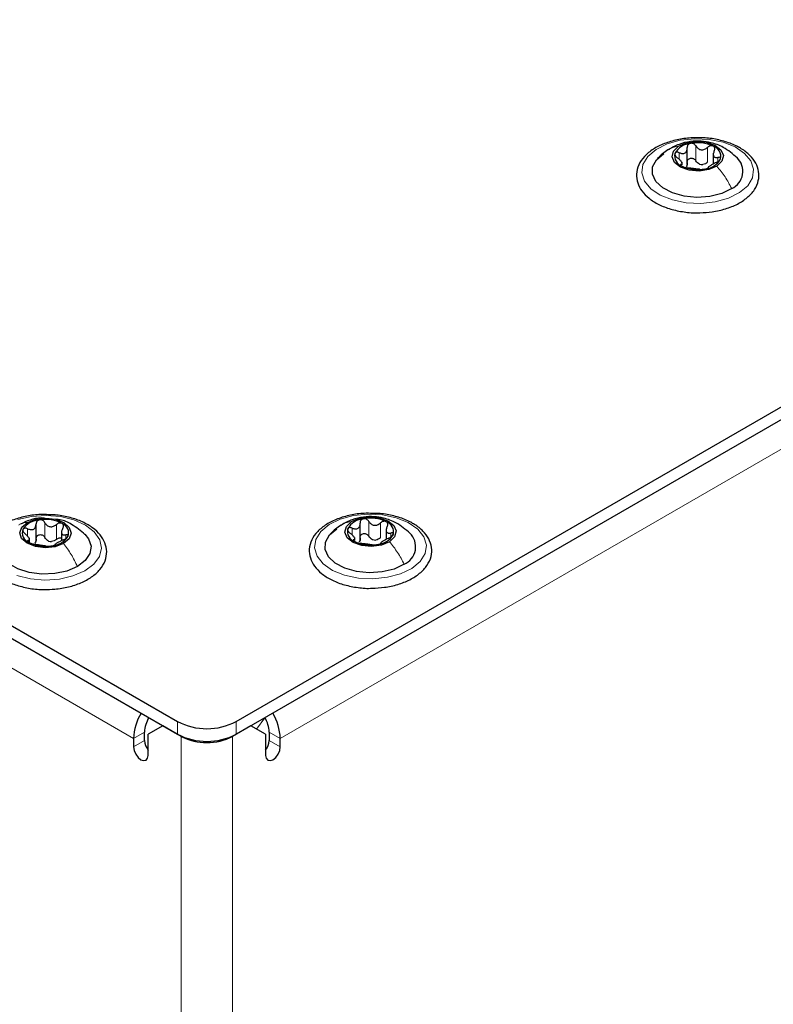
# Paper-space layout 'Blatt2' of a CAD drawing. Header units: millimetres. Extents: x 5 to 418, y 2 to 292.
# Tile 63 of 88: x 158 to 173, y 212 to 231. Entities that reach past the tile are written whole.
import ezdxf

# ---------------------------------------------------------------- set-up
doc = ezdxf.new("R2010")
doc.units = ezdxf.units.MM

psp = doc.layouts.new('Blatt2')

# ---------------------------------------------------------------- linework, layer by layer
at = {"color": 7, "linetype": 'Continuous', "lineweight": 25}
for p, q in [((115.787, 243.517), (161.325, 217.228)), ((115.787, 243.272), (161.325, 216.983)), ((162.456, 217.228), (185.07, 230.283)), ((162.456, 216.983), (185.07, 230.038)), ((171.151, 227.962), (171.151, 228.278)), ((171.051, 227.95), (171.051, 228.006)), ((171.652, 228.178), (171.652, 227.97)), ((158.6, 220.748), (158.6, 221.034)), ((158.6, 220.717), (158.6, 221.033)), ((164.846, 220.73), (164.846, 221.046)), ((159.088, 220.903), (159.088, 220.71)), ((165.346, 220.942), (165.346, 220.736)), ((158.47, 220.682), (158.47, 220.765)), ((164.743, 220.718), (164.743, 220.775)), ((160.689, 216.861), (160.689, 217.024)), ((161.042, 217.147), (160.759, 216.983)), ((161.396, 216.942), (161.042, 217.147)), ((162.739, 217.147), (162.386, 216.942)), ((163.022, 216.983), (162.739, 217.147)), ((163.093, 217.024), (163.093, 216.861)), ((160.476, 216.902), (160.476, 216.738)), ((160.759, 216.575), (160.759, 216.983)), ((163.022, 216.983), (163.022, 216.575)), ((163.305, 216.738), (163.305, 216.902)), ((160.759, 216.722), (160.717, 216.746))]:
    psp.add_line(p, q, dxfattribs=at)
at = {"color": 7, "linetype": 'Continuous', "lineweight": 18}
for p, q in [((160.476, 216.902), (116.636, 242.21)), ((185.635, 229.793), (163.305, 216.902)), ((171.317, 228.03), (171.317, 228.316)), ((171.541, 228.003), (171.541, 228.289)), ((170.997, 228.056), (170.997, 228.186)), ((171.742, 228.016), (171.742, 228.095)), ((171.032, 227.938), (171.032, 227.961)), ((158.769, 220.773), (158.769, 221.059)), ((158.99, 220.738), (158.99, 221.023)), ((165.013, 220.797), (165.013, 221.083)), ((165.237, 220.768), (165.237, 221.054)), ((158.436, 220.799), (158.436, 220.941)), ((159.17, 220.75), (159.17, 220.823)), ((164.691, 220.823), (164.691, 220.955)), ((165.435, 220.781), (165.435, 220.86)), ((158.446, 220.688), (158.446, 220.716)), ((164.723, 220.706), (164.723, 220.73)), ((161.325, 216.983), (161.325, 217.228)), ((162.456, 217.228), (162.456, 216.983)), ((163.005, 217.3), (162.848, 217.084)), ((160.689, 217.024), (160.476, 216.902)), ((163.093, 217.024), (163.305, 216.902)), ((160.689, 216.861), (160.476, 216.738)), ((161.4, 216.945), (161.396, 216.942)), ((161.396, 169.583), (161.396, 216.942)), ((162.381, 216.945), (162.386, 216.942)), ((162.386, 169.583), (162.386, 216.942)), ((163.093, 216.861), (163.305, 216.738))]:
    psp.add_line(p, q, dxfattribs=at)
at = {"color": 7, "linetype": 'Continuous', "lineweight": 18, "flags": 128}
for points in [[(172.156, 227.417), (171.942, 227.311), (171.687, 227.241), (171.41, 227.211), (171.129, 227.223), (170.863, 227.277), (170.63, 227.369), (170.447, 227.493), (170.325, 227.64), (170.273, 227.8), (170.295, 227.962), (170.389, 228.115), (170.548, 228.25), (170.762, 228.356), (171.016, 228.426), (171.293, 228.456), (171.574, 228.444), (171.84, 228.389), (172.073, 228.298), (172.256, 228.174), (172.378, 228.027), (172.43, 227.867), (172.408, 227.705), (172.315, 227.551), (172.156, 227.417)], [(158.249, 221.119), (158.51, 221.179), (158.79, 221.199), (159.069, 221.176), (159.329, 221.112), (159.551, 221.012), (159.72, 220.882), (159.825, 220.731), (159.859, 220.569), (159.82, 220.408), (159.709, 220.258), (159.535, 220.13)], [(165.841, 220.179), (165.625, 220.075), (165.37, 220.006), (165.092, 219.977), (164.811, 219.991), (164.546, 220.047), (164.315, 220.14), (164.134, 220.265), (164.015, 220.412), (163.965, 220.572), (163.99, 220.735), (164.086, 220.888), (164.247, 221.021), (164.463, 221.126), (164.719, 221.195), (164.996, 221.223), (165.277, 221.209), (165.542, 221.153), (165.773, 221.06), (165.955, 220.935), (166.074, 220.788), (166.123, 220.628), (166.099, 220.466), (166.003, 220.313), (165.841, 220.179)], [(159.535, 220.13), (159.31, 220.033), (159.048, 219.972), (158.768, 219.952), (158.489, 219.975), (158.23, 220.039)]]:
    psp.add_lwpolyline(points, dxfattribs=at)
at = {"color": 7, "linetype": 'Continuous', "lineweight": 25, "flags": 128}
for points in [[(170.983, 228.31), (171.138, 228.377), (171.325, 228.405), (171.516, 228.389), (171.682, 228.332), (171.798, 228.243), (171.846, 228.135), (171.819, 228.024), (171.72, 227.928)], [(171.72, 227.928), (171.566, 227.862), (171.378, 227.834), (171.187, 227.85), (171.021, 227.907), (170.905, 227.996), (170.857, 228.104), (170.885, 228.214), (170.983, 228.31)], [(172.007, 227.494), (171.815, 227.401), (171.585, 227.344), (171.337, 227.326), (171.089, 227.349), (170.863, 227.411), (170.677, 227.507), (170.545, 227.63), (170.479, 227.77), (170.483, 227.914), (170.558, 228.052), (170.697, 228.173)], [(159.126, 220.657), (158.964, 220.596), (158.774, 220.576), (158.585, 220.598), (158.426, 220.661), (158.32, 220.755), (158.284, 220.864), (158.324, 220.973), (158.433, 221.065)], [(158.433, 221.065), (158.595, 221.126), (158.784, 221.147), (158.973, 221.124), (159.133, 221.061), (159.239, 220.968), (159.274, 220.858), (159.235, 220.749), (159.126, 220.657)], [(165.41, 220.693), (165.254, 220.627), (165.066, 220.6), (164.875, 220.617), (164.71, 220.675), (164.596, 220.765), (164.55, 220.873), (164.579, 220.983), (164.679, 221.079)], [(164.679, 221.079), (164.835, 221.145), (165.022, 221.171), (165.213, 221.154), (165.378, 221.097), (165.493, 221.007), (165.539, 220.899), (165.51, 220.788), (165.41, 220.693)], [(159.395, 220.213), (159.193, 220.127), (158.958, 220.078), (158.708, 220.069), (158.464, 220.101), (158.245, 220.172), (158.07, 220.275), (157.952, 220.403), (157.901, 220.544), (157.921, 220.689), (158.011, 220.824), (158.014, 220.826)], [(159.535, 220.836), (159.607, 220.748), (159.658, 220.607), (159.637, 220.463), (159.547, 220.328), (159.395, 220.213)], [(165.694, 220.257), (165.5, 220.165), (165.269, 220.109), (165.021, 220.092), (164.774, 220.117), (164.549, 220.18), (164.364, 220.278), (164.234, 220.402), (164.17, 220.541), (164.177, 220.686), (164.254, 220.823), (164.395, 220.943)], [(160.476, 216.738), (160.487, 216.67), (160.518, 216.599), (160.564, 216.537), (160.618, 216.493), (160.672, 216.475), (160.718, 216.483), (160.748, 216.519), (160.759, 216.575)], [(163.022, 216.575), (163.033, 216.519), (163.063, 216.483), (163.109, 216.475), (163.163, 216.493), (163.218, 216.537), (163.263, 216.599), (163.294, 216.67), (163.305, 216.738)]]:
    psp.add_lwpolyline(points, dxfattribs=at)
at = {"color": 7, "linetype": 'Continuous', "lineweight": 25}
for centre, radius, start, end in [((171.243, 227.987), 0.38, 94.7264, 150.7928), ((171.351, 227.672), 0.708, 64.8171, 101.3139), ((171.588, 228.113), 0.21, 346.9703, 72.0732), ((171.116, 228.125), 0.21, 166.9703, 252.0732), ((171.46, 228.251), 0.38, 274.7264, 330.7928), ((171.857, 227.828), 0.365, 294.1702, 46.2283), ((171.353, 228.567), 0.708, 244.8171, 281.3139), ((171.45, 228.217), 0.259, 256.2461, 269.8849), ((158.69, 220.697), 0.417, 93.1952, 145.8081), ((158.781, 220.435), 0.687, 62.2274, 99.49), ((159.03, 220.861), 0.196, 339.3427, 68.6889), ((164.939, 220.749), 0.386, 94.4929, 150.0111), ((165.044, 220.441), 0.705, 64.4345, 101.0333), ((165.283, 220.881), 0.207, 345.8197, 71.5976), ((158.529, 220.862), 0.196, 159.3427, 248.6889), ((164.806, 220.891), 0.207, 165.8197, 251.5976), ((165.15, 221.023), 0.386, 274.4929, 330.0111), ((165.548, 220.594), 0.367, 293.3965, 46.1644), ((158.778, 221.288), 0.687, 242.2274, 279.49), ((158.907, 220.947), 0.251, 253.8977, 267.8197), ((158.868, 221.026), 0.417, 273.1952, 325.8081), ((165.045, 221.331), 0.705, 244.4345, 281.0333), ((165.147, 220.982), 0.258, 255.8956, 269.5721), ((161.497, 216.864), 1.021, 149.0222, 177.8764), ((162.269, 216.859), 1.037, 2.3427, 30.7588), ((161.272, 217.002), 0.584, 149.0191, 177.8763), ((161.891, 218.32), 1.23, 242.6097, 297.3903), ((162.5, 217), 0.593, 2.3505, 30.9544), ((160.999, 216.876), 0.311, 182.8599, 219.5515), ((161.891, 218.075), 1.23, 242.6097, 297.3903), ((161.891, 217.898), 1.076, 242.6097, 297.3903), ((162.783, 216.876), 0.311, 320.4485, 357.1401)]:
    psp.add_arc(centre, radius, start, end, dxfattribs=at)
for points, knots in [([(171.381, 228.47), (171.327, 228.472), (171.183, 228.475), (170.951, 228.439), (170.703, 228.367), (170.488, 228.259), (170.319, 228.121), (170.206, 227.957), (170.161, 227.779), (170.185, 227.604), (170.269, 227.444), (170.408, 227.303), (170.596, 227.185), (170.827, 227.094), (171.086, 227.042), (171.281, 227.022), (171.383, 227.03), (171.394, 227.031)], [0, 0, 0, 0, 0.043286, 0.117105, 0.191157, 0.265669, 0.340768, 0.415739, 0.488392, 0.55779, 0.626223, 0.69638, 0.769125, 0.843076, 0.916997, 0.990763, 1, 1, 1, 1]), ([(172.115, 228.086), (172.028, 228.16), (171.876, 228.291), (171.627, 228.381), (171.412, 228.414), (171.205, 228.407), (170.982, 228.355), (170.846, 228.278), (170.774, 228.239)], [0, 0, 0, 0, 0.232588, 0.408554, 0.535121, 0.679351, 0.832585, 1, 1, 1, 1]), ([(172.119, 228.305), (172.081, 228.323), (171.971, 228.376), (171.762, 228.436), (171.547, 228.473), (171.418, 228.471), (171.381, 228.47)], [0, 0, 0, 0, 0.18009, 0.520303, 0.859936, 1, 1, 1, 1]), ([(170.774, 228.239), (170.74, 228.215), (170.668, 228.165), (170.607, 228.104), (170.575, 228.072)], [0, 0, 0, 0, 0.475404, 1, 1, 1, 1]), ([(170.997, 228.186), (170.988, 228.189), (170.969, 228.196), (170.943, 228.196), (170.921, 228.189), (170.915, 228.178), (170.911, 228.173)], [0, 0, 0, 0, 0.249807, 0.500055, 0.750309, 1, 1, 1, 1]), ([(170.997, 228.186), (171.017, 228.179), (171.048, 228.17), (171.086, 228.173), (171.111, 228.183), (171.131, 228.202), (171.149, 228.235), (171.15, 228.265), (171.15, 228.285)], [0, 0, 0, 0, 0.249168, 0.374303, 0.498903, 0.623987, 0.749746, 1, 1, 1, 1]), ([(171.212, 228.366), (171.202, 228.363), (171.183, 228.357), (171.162, 228.337), (171.15, 228.312), (171.15, 228.294), (171.15, 228.285)], [0, 0, 0, 0, 0.250033, 0.499632, 0.749228, 1, 1, 1, 1]), ([(171.317, 228.316), (171.311, 228.324), (171.3, 228.341), (171.274, 228.358), (171.243, 228.369), (171.222, 228.367), (171.212, 228.366)], [0, 0, 0, 0, 0.249815, 0.499908, 0.75012, 1, 1, 1, 1]), ([(171.317, 228.316), (171.329, 228.298), (171.348, 228.272), (171.386, 228.25), (171.418, 228.241), (171.452, 228.242), (171.496, 228.254), (171.523, 228.275), (171.541, 228.289)], [0, 0, 0, 0, 0.249199, 0.374336, 0.49893, 0.624007, 0.749759, 1, 1, 1, 1]), ([(171.394, 227.031), (171.474, 227.035), (171.645, 227.042), (171.893, 227.1), (172.124, 227.192), (172.315, 227.318), (172.454, 227.47), (172.531, 227.644), (172.537, 227.823), (172.479, 227.99), (172.364, 228.14), (172.234, 228.242), (172.144, 228.291), (172.119, 228.305)], [0, 0, 0, 0, 0.086737, 0.186109, 0.285965, 0.386571, 0.48773, 0.5872, 0.682269, 0.77453, 0.867386, 0.963758, 1, 1, 1, 1]), ([(171.652, 228.313), (171.644, 228.316), (171.626, 228.322), (171.596, 228.319), (171.566, 228.308), (171.549, 228.295), (171.541, 228.289)], [0, 0, 0, 0, 0.249991, 0.499611, 0.749127, 1, 1, 1, 1]), ([(171.671, 228.221), (171.675, 228.23), (171.682, 228.248), (171.683, 228.274), (171.674, 228.298), (171.659, 228.308), (171.652, 228.313)], [0, 0, 0, 0, 0.2498519, 0.4999015, 0.7501147, 1, 1, 1, 1]), ([(171.671, 228.221), (171.663, 228.202), (171.651, 228.174), (171.652, 228.139), (171.658, 228.117), (171.673, 228.102), (171.698, 228.09), (171.725, 228.093), (171.742, 228.095)], [0, 0, 0, 0, 0.249201, 0.374338, 0.498932, 0.624008, 0.74976, 1, 1, 1, 1]), ([(170.911, 228.173), (170.91, 228.166), (170.908, 228.153), (170.919, 228.13), (170.936, 228.107), (170.953, 228.094), (170.961, 228.087)], [0, 0, 0, 0, 0.249857, 0.499466, 0.749011, 1, 1, 1, 1]), ([(171.032, 227.961), (171.04, 227.964), (171.052, 227.968), (171.052, 227.985), (171.045, 228.001), (171.031, 228.021), (171.005, 228.051), (170.979, 228.073), (170.961, 228.087)], [0, 0, 0, 0, 0.249201, 0.374338, 0.498932, 0.624008, 0.74976, 1, 1, 1, 1]), ([(171.15, 227.999), (171.15, 228.008), (171.15, 228.027), (171.162, 228.052), (171.183, 228.071), (171.211, 228.082), (171.243, 228.083), (171.273, 228.073), (171.3, 228.055), (171.311, 228.038), (171.317, 228.03)], [0, 0, 0, 0, 0.1251933, 0.2494385, 0.3742794, 0.4990244, 0.6238686, 0.7493688, 0.8744304, 1, 1, 1, 1]), ([(171.389, 227.965), (171.374, 227.973), (171.344, 227.989), (171.326, 228.016), (171.317, 228.03)], [0, 0, 0, 0, 0.498457, 1, 1, 1, 1]), ([(171.706, 227.996), (171.716, 228.001), (171.734, 228.01), (171.761, 228.027), (171.782, 228.047), (171.789, 228.059), (171.792, 228.066)], [0, 0, 0, 0, 0.249807, 0.500055, 0.750309, 1, 1, 1, 1]), ([(171.792, 228.066), (171.793, 228.071), (171.795, 228.083), (171.785, 228.094), (171.767, 228.099), (171.751, 228.096), (171.742, 228.095)], [0, 0, 0, 0, 0.249857, 0.499466, 0.749011, 1, 1, 1, 1]), ([(171.032, 227.961), (171.028, 227.96), (171.021, 227.958), (171.021, 227.949), (171.03, 227.938), (171.044, 227.93), (171.051, 227.926)], [0, 0, 0, 0, 0.249852, 0.499902, 0.750115, 1, 1, 1, 1]), ([(171.051, 227.926), (171.06, 227.922), (171.077, 227.914), (171.108, 227.904), (171.138, 227.897), (171.154, 227.895), (171.163, 227.894)], [0, 0, 0, 0, 0.249991, 0.499611, 0.749127, 1, 1, 1, 1]), ([(171.15, 227.999), (171.15, 227.983), (171.151, 227.952), (171.136, 227.928), (171.129, 227.916)], [0, 0, 0, 0, 0.50155, 1, 1, 1, 1]), ([(171.387, 227.867), (171.374, 227.868), (171.356, 227.87), (171.317, 227.873), (171.285, 227.877), (171.252, 227.881), (171.208, 227.888), (171.181, 227.891), (171.163, 227.894)], [0, 0, 0, 0, 0.249199, 0.374336, 0.49893, 0.624007, 0.749759, 1, 1, 1, 1]), ([(171.387, 227.867), (171.392, 227.866), (171.404, 227.865), (171.43, 227.865), (171.46, 227.867), (171.481, 227.871), (171.492, 227.872)], [0, 0, 0, 0, 0.249815, 0.499908, 0.75012, 1, 1, 1, 1]), ([(171.541, 228.003), (171.527, 227.992), (171.501, 227.97), (171.467, 227.962), (171.45, 227.957)], [0, 0, 0, 0, 0.501552, 1, 1, 1, 1]), ([(171.492, 227.872), (171.501, 227.874), (171.521, 227.879), (171.541, 227.886), (171.553, 227.893), (171.553, 227.896), (171.553, 227.898)], [0, 0, 0, 0, 0.250033, 0.499632, 0.749228, 1, 1, 1, 1]), ([(171.706, 227.996), (171.686, 227.987), (171.656, 227.972), (171.618, 227.95), (171.592, 227.935), (171.573, 227.921), (171.554, 227.907), (171.554, 227.902), (171.553, 227.898)], [0, 0, 0, 0, 0.249168, 0.374303, 0.498903, 0.623987, 0.749746, 1, 1, 1, 1]), ([(158.881, 221.21), (158.827, 221.213), (158.684, 221.222), (158.449, 221.195), (158.194, 221.132), (157.969, 221.033), (157.787, 220.902), (157.662, 220.75), (157.597, 220.582), (157.596, 220.41), (157.659, 220.243), (157.778, 220.095), (157.948, 219.968), (158.165, 219.866), (158.415, 219.8), (158.616, 219.77), (158.728, 219.773), (158.749, 219.774)], [0, 0, 0, 0, 0.043154, 0.116928, 0.190892, 0.265257, 0.340201, 0.415381, 0.481535, 0.551816, 0.620424, 0.689652, 0.761535, 0.835217, 0.909194, 0.983004, 1, 1, 1, 1]), ([(159.601, 221.016), (159.565, 221.036), (159.461, 221.093), (159.258, 221.162), (159.047, 221.206), (158.918, 221.209), (158.881, 221.21)], [0, 0, 0, 0, 0.180183, 0.520099, 0.859478, 1, 1, 1, 1]), ([(165.084, 221.237), (165.031, 221.239), (164.886, 221.243), (164.654, 221.208), (164.405, 221.137), (164.189, 221.03), (164.017, 220.893), (163.902, 220.731), (163.854, 220.553), (163.875, 220.377), (163.958, 220.217), (164.094, 220.075), (164.28, 219.956), (164.509, 219.864), (164.768, 219.81), (164.963, 219.789), (165.065, 219.796), (165.076, 219.797)], [0, 0, 0, 0, 0.043268, 0.11708, 0.191118, 0.265607, 0.340684, 0.415697, 0.488487, 0.557983, 0.626412, 0.696459, 0.76912, 0.84305, 0.916979, 0.990749, 1, 1, 1, 1]), ([(165.807, 220.853), (165.721, 220.927), (165.569, 221.057), (165.322, 221.147), (165.109, 221.181), (164.903, 221.174), (164.682, 221.124), (164.546, 221.05), (164.476, 221.011)], [0, 0, 0, 0, 0.2336304, 0.4097219, 0.5361418, 0.6801588, 0.8331592, 1, 1, 1, 1]), ([(165.82, 221.067), (165.782, 221.085), (165.673, 221.139), (165.465, 221.2), (165.251, 221.238), (165.122, 221.237), (165.084, 221.237)], [0, 0, 0, 0, 0.180103, 0.52028, 0.859876, 1, 1, 1, 1]), ([(158.758, 221.144), (158.738, 221.146), (158.645, 221.158), (158.484, 221.118), (158.358, 221.059), (158.297, 221.032)], [0, 0, 0, 0, 0.125937, 0.582278, 1, 1, 1, 1]), ([(158.436, 220.941), (158.456, 220.934), (158.487, 220.923), (158.526, 220.925), (158.553, 220.934), (158.575, 220.952), (158.595, 220.984), (158.598, 221.014), (158.6, 221.034)], [0, 0, 0, 0, 0.2491679, 0.3743031, 0.4989033, 0.6239875, 0.7497462, 1, 1, 1, 1]), ([(158.667, 221.113), (158.657, 221.11), (158.637, 221.105), (158.615, 221.086), (158.602, 221.062), (158.6, 221.043), (158.6, 221.034)], [0, 0, 0, 0, 0.250033, 0.499632, 0.749228, 1, 1, 1, 1]), ([(158.769, 221.059), (158.764, 221.067), (158.754, 221.084), (158.729, 221.103), (158.699, 221.114), (158.678, 221.113), (158.667, 221.113)], [0, 0, 0, 0, 0.249815, 0.499908, 0.75012, 1, 1, 1, 1]), ([(158.749, 219.774), (158.82, 219.774), (158.981, 219.773), (159.227, 219.817), (159.47, 219.896), (159.677, 220.01), (159.837, 220.153), (159.938, 220.32), (159.971, 220.499), (159.935, 220.672), (159.84, 220.828), (159.721, 220.941), (159.631, 220.998), (159.601, 221.016)], [0, 0, 0, 0, 0.07631, 0.175623, 0.275303, 0.375651, 0.476769, 0.577282, 0.674152, 0.766984, 0.859149, 0.954173, 1, 1, 1, 1]), ([(158.769, 221.059), (158.781, 221.041), (158.798, 221.014), (158.834, 220.991), (158.866, 220.981), (158.899, 220.98), (158.944, 220.99), (158.971, 221.01), (158.99, 221.023)], [0, 0, 0, 0, 0.249199, 0.374336, 0.49893, 0.624007, 0.749759, 1, 1, 1, 1]), ([(159.541, 220.83), (159.458, 220.899), (159.314, 221.019), (159.115, 221.113), (159.011, 221.12), (158.984, 221.121)], [0, 0, 0, 0, 0.508734, 0.877638, 1, 1, 1, 1]), ([(159.101, 221.043), (159.093, 221.047), (159.076, 221.054), (159.046, 221.052), (159.016, 221.042), (158.999, 221.03), (158.99, 221.023)], [0, 0, 0, 0, 0.249991, 0.499611, 0.749127, 1, 1, 1, 1]), ([(159.113, 220.951), (159.117, 220.96), (159.126, 220.977), (159.128, 221.004), (159.121, 221.028), (159.107, 221.038), (159.101, 221.043)], [0, 0, 0, 0, 0.249852, 0.499902, 0.750115, 1, 1, 1, 1]), ([(164.476, 221.011), (164.44, 220.987), (164.366, 220.936), (164.302, 220.873), (164.269, 220.84)], [0, 0, 0, 0, 0.475036, 1, 1, 1, 1]), ([(164.691, 220.955), (164.712, 220.948), (164.742, 220.938), (164.78, 220.941), (164.806, 220.951), (164.826, 220.97), (164.845, 221.002), (164.845, 221.032), (164.846, 221.052)], [0, 0, 0, 0, 0.249168, 0.374303, 0.498903, 0.623987, 0.749746, 1, 1, 1, 1]), ([(164.909, 221.134), (164.899, 221.131), (164.879, 221.125), (164.859, 221.105), (164.846, 221.08), (164.846, 221.062), (164.846, 221.052)], [0, 0, 0, 0, 0.250033, 0.499632, 0.749228, 1, 1, 1, 1]), ([(165.013, 221.083), (165.007, 221.091), (164.996, 221.107), (164.97, 221.125), (164.94, 221.136), (164.919, 221.134), (164.909, 221.134)], [0, 0, 0, 0, 0.249815, 0.499908, 0.75012, 1, 1, 1, 1]), ([(165.013, 221.083), (165.025, 221.065), (165.044, 221.039), (165.082, 221.017), (165.114, 221.008), (165.147, 221.008), (165.192, 221.02), (165.219, 221.04), (165.237, 221.054)], [0, 0, 0, 0, 0.249199, 0.374336, 0.49893, 0.624007, 0.749759, 1, 1, 1, 1]), ([(165.076, 219.797), (165.155, 219.801), (165.326, 219.807), (165.575, 219.864), (165.808, 219.955), (166.001, 220.079), (166.143, 220.23), (166.222, 220.403), (166.231, 220.582), (166.175, 220.751), (166.062, 220.901), (165.934, 221.003), (165.845, 221.053), (165.82, 221.067)], [0, 0, 0, 0, 0.086718, 0.186084, 0.285919, 0.386499, 0.487673, 0.587281, 0.682542, 0.774833, 0.867588, 0.96382, 1, 1, 1, 1]), ([(165.348, 221.078), (165.34, 221.081), (165.323, 221.087), (165.292, 221.084), (165.262, 221.074), (165.245, 221.061), (165.237, 221.054)], [0, 0, 0, 0, 0.2499907, 0.4996106, 0.7491271, 1, 1, 1, 1]), ([(165.366, 220.986), (165.37, 220.995), (165.378, 221.012), (165.378, 221.039), (165.369, 221.063), (165.355, 221.073), (165.348, 221.078)], [0, 0, 0, 0, 0.249852, 0.499902, 0.750115, 1, 1, 1, 1]), ([(158.346, 220.931), (158.344, 220.925), (158.341, 220.912), (158.349, 220.888), (158.365, 220.864), (158.381, 220.851), (158.389, 220.844)], [0, 0, 0, 0, 0.249857, 0.499466, 0.749011, 1, 1, 1, 1]), ([(158.436, 220.941), (158.427, 220.945), (158.408, 220.952), (158.381, 220.953), (158.358, 220.947), (158.35, 220.936), (158.346, 220.931)], [0, 0, 0, 0, 0.249807, 0.500055, 0.750309, 1, 1, 1, 1]), ([(158.446, 220.716), (158.455, 220.718), (158.469, 220.722), (158.471, 220.738), (158.467, 220.755), (158.455, 220.776), (158.431, 220.806), (158.406, 220.829), (158.389, 220.844)], [0, 0, 0, 0, 0.249201, 0.374338, 0.498932, 0.624008, 0.74976, 1, 1, 1, 1]), ([(158.6, 220.748), (158.6, 220.757), (158.602, 220.776), (158.615, 220.8), (158.637, 220.819), (158.667, 220.829), (158.699, 220.828), (158.729, 220.817), (158.754, 220.798), (158.764, 220.782), (158.769, 220.773)], [0, 0, 0, 0, 0.125193, 0.249438, 0.374279, 0.499024, 0.623869, 0.749369, 0.87443, 1, 1, 1, 1]), ([(159.113, 220.951), (159.104, 220.933), (159.09, 220.904), (159.087, 220.87), (159.092, 220.848), (159.104, 220.832), (159.127, 220.82), (159.153, 220.822), (159.17, 220.823)], [0, 0, 0, 0, 0.249201, 0.374338, 0.498932, 0.624008, 0.74976, 1, 1, 1, 1]), ([(159.213, 220.792), (159.215, 220.797), (159.218, 220.808), (159.21, 220.82), (159.193, 220.825), (159.178, 220.824), (159.17, 220.823)], [0, 0, 0, 0, 0.249857, 0.499466, 0.749011, 1, 1, 1, 1]), ([(164.605, 220.942), (164.604, 220.935), (164.601, 220.922), (164.611, 220.899), (164.629, 220.876), (164.645, 220.863), (164.654, 220.856)], [0, 0, 0, 0, 0.249857, 0.499466, 0.749011, 1, 1, 1, 1]), ([(164.691, 220.955), (164.682, 220.958), (164.663, 220.964), (164.637, 220.965), (164.615, 220.958), (164.608, 220.947), (164.605, 220.942)], [0, 0, 0, 0, 0.249807, 0.500055, 0.750309, 1, 1, 1, 1]), ([(164.723, 220.73), (164.731, 220.733), (164.743, 220.737), (164.743, 220.753), (164.737, 220.769), (164.723, 220.79), (164.697, 220.82), (164.671, 220.842), (164.654, 220.856)], [0, 0, 0, 0, 0.249201, 0.374338, 0.498932, 0.624008, 0.74976, 1, 1, 1, 1]), ([(164.846, 220.766), (164.846, 220.776), (164.846, 220.794), (164.859, 220.819), (164.879, 220.839), (164.908, 220.849), (164.94, 220.85), (164.97, 220.84), (164.996, 220.822), (165.007, 220.805), (165.013, 220.797)], [0, 0, 0, 0, 0.125193, 0.249438, 0.374279, 0.499024, 0.623869, 0.749369, 0.87443, 1, 1, 1, 1]), ([(165.084, 220.731), (165.07, 220.739), (165.04, 220.755), (165.022, 220.783), (165.013, 220.797)], [0, 0, 0, 0, 0.498457, 1, 1, 1, 1]), ([(165.366, 220.986), (165.358, 220.967), (165.346, 220.939), (165.346, 220.904), (165.352, 220.882), (165.366, 220.867), (165.391, 220.855), (165.418, 220.858), (165.435, 220.86)], [0, 0, 0, 0, 0.249201, 0.374338, 0.498932, 0.624008, 0.74976, 1, 1, 1, 1]), ([(165.397, 220.761), (165.407, 220.766), (165.426, 220.774), (165.452, 220.792), (165.474, 220.811), (165.48, 220.824), (165.484, 220.83)], [0, 0, 0, 0, 0.249807, 0.500055, 0.750309, 1, 1, 1, 1]), ([(165.484, 220.83), (165.485, 220.835), (165.487, 220.847), (165.477, 220.858), (165.459, 220.863), (165.443, 220.861), (165.435, 220.86)], [0, 0, 0, 0, 0.249857, 0.499466, 0.749011, 1, 1, 1, 1]), ([(158.446, 220.716), (158.442, 220.715), (158.433, 220.713), (158.431, 220.704), (158.438, 220.693), (158.451, 220.684), (158.458, 220.68)], [0, 0, 0, 0, 0.249852, 0.499902, 0.750115, 1, 1, 1, 1]), ([(158.458, 220.68), (158.466, 220.675), (158.482, 220.667), (158.513, 220.656), (158.543, 220.648), (158.56, 220.645), (158.569, 220.643)], [0, 0, 0, 0, 0.249991, 0.499611, 0.749127, 1, 1, 1, 1]), ([(158.789, 220.608), (158.778, 220.61), (158.761, 220.612), (158.724, 220.617), (158.693, 220.622), (158.659, 220.627), (158.615, 220.636), (158.587, 220.64), (158.569, 220.643)], [0, 0, 0, 0, 0.249199, 0.374336, 0.49893, 0.624007, 0.749759, 1, 1, 1, 1]), ([(158.6, 220.748), (158.599, 220.732), (158.597, 220.702), (158.581, 220.678), (158.573, 220.666)], [0, 0, 0, 0, 0.50155, 1, 1, 1, 1]), ([(158.837, 220.705), (158.823, 220.714), (158.794, 220.731), (158.778, 220.759), (158.769, 220.773)], [0, 0, 0, 0, 0.498457, 1, 1, 1, 1]), ([(158.789, 220.608), (158.795, 220.607), (158.805, 220.606), (158.83, 220.605), (158.86, 220.606), (158.881, 220.608), (158.891, 220.61)], [0, 0, 0, 0, 0.249815, 0.499908, 0.75012, 1, 1, 1, 1]), ([(158.891, 220.61), (158.901, 220.611), (158.921, 220.615), (158.943, 220.622), (158.957, 220.628), (158.958, 220.631), (158.959, 220.633)], [0, 0, 0, 0, 0.250033, 0.499632, 0.749228, 1, 1, 1, 1]), ([(158.99, 220.738), (158.976, 220.727), (158.948, 220.706), (158.914, 220.699), (158.897, 220.696)], [0, 0, 0, 0, 0.501552, 1, 1, 1, 1]), ([(159.123, 220.726), (159.102, 220.717), (159.072, 220.704), (159.032, 220.683), (159.006, 220.668), (158.984, 220.656), (158.963, 220.642), (158.961, 220.637), (158.959, 220.633)], [0, 0, 0, 0, 0.249168, 0.374303, 0.498903, 0.623987, 0.749746, 1, 1, 1, 1]), ([(158.99, 220.738), (158.999, 220.744), (159.016, 220.756), (159.045, 220.766), (159.071, 220.768), (159.084, 220.763), (159.088, 220.762)], [0, 0, 0, 0, 0.285169, 0.56815, 0.852456, 1, 1, 1, 1]), ([(159.123, 220.726), (159.132, 220.73), (159.151, 220.738), (159.178, 220.755), (159.201, 220.773), (159.209, 220.786), (159.213, 220.792)], [0, 0, 0, 0, 0.249807, 0.500055, 0.750309, 1, 1, 1, 1]), ([(164.723, 220.73), (164.719, 220.729), (164.711, 220.726), (164.711, 220.718), (164.719, 220.707), (164.734, 220.698), (164.741, 220.694)], [0, 0, 0, 0, 0.249852, 0.499902, 0.750115, 1, 1, 1, 1]), ([(164.741, 220.694), (164.749, 220.69), (164.766, 220.682), (164.797, 220.672), (164.827, 220.665), (164.844, 220.663), (164.852, 220.662)], [0, 0, 0, 0, 0.249991, 0.499611, 0.749127, 1, 1, 1, 1]), ([(164.846, 220.766), (164.846, 220.751), (164.846, 220.72), (164.831, 220.696), (164.824, 220.684)], [0, 0, 0, 0, 0.50155, 1, 1, 1, 1]), ([(165.076, 220.633), (165.063, 220.634), (165.045, 220.636), (165.007, 220.64), (164.975, 220.644), (164.941, 220.648), (164.897, 220.655), (164.87, 220.659), (164.852, 220.662)], [0, 0, 0, 0, 0.249199, 0.374336, 0.49893, 0.624007, 0.749759, 1, 1, 1, 1]), ([(165.076, 220.633), (165.081, 220.632), (165.092, 220.631), (165.118, 220.631), (165.149, 220.633), (165.17, 220.637), (165.18, 220.638)], [0, 0, 0, 0, 0.249815, 0.499908, 0.75012, 1, 1, 1, 1]), ([(165.237, 220.768), (165.223, 220.757), (165.196, 220.736), (165.162, 220.728), (165.145, 220.724)], [0, 0, 0, 0, 0.501552, 1, 1, 1, 1]), ([(165.18, 220.638), (165.19, 220.64), (165.209, 220.644), (165.23, 220.652), (165.242, 220.659), (165.242, 220.662), (165.243, 220.664)], [0, 0, 0, 0, 0.250033, 0.499632, 0.749228, 1, 1, 1, 1]), ([(165.397, 220.761), (165.377, 220.752), (165.346, 220.737), (165.308, 220.715), (165.283, 220.7), (165.263, 220.687), (165.244, 220.673), (165.243, 220.667), (165.243, 220.664)], [0, 0, 0, 0, 0.249168, 0.374303, 0.498903, 0.623987, 0.749746, 1, 1, 1, 1])]:
    psp.add_open_spline(points, degree=3, knots=knots, dxfattribs=at)
at = {"color": 7, "linetype": 'Continuous', "lineweight": 18}
for points, knots in [([(170.778, 228.233), (170.793, 228.245), (170.85, 228.291), (170.927, 228.302), (170.983, 228.31)], [0, 0, 0, 0, 0.267262, 1, 1, 1, 1]), ([(158.264, 221.013), (158.27, 221.018), (158.317, 221.055), (158.379, 221.061), (158.433, 221.065)], [0, 0, 0, 0, 0.144336, 1, 1, 1, 1]), ([(164.479, 221.005), (164.493, 221.016), (164.548, 221.061), (164.623, 221.071), (164.679, 221.079)], [0, 0, 0, 0, 0.252907, 1, 1, 1, 1])]:
    psp.add_open_spline(points, degree=3, knots=knots, dxfattribs=at)
for points in [[(172.007, 227.494), (171.966, 227.572), (171.886, 227.727), (171.775, 227.861), (171.72, 227.928)], [(159.395, 220.213), (159.357, 220.292), (159.282, 220.45), (159.178, 220.588), (159.126, 220.657)], [(165.694, 220.257), (165.654, 220.335), (165.574, 220.49), (165.464, 220.625), (165.41, 220.693)]]:
    psp.add_open_spline(points, degree=3, dxfattribs=at)

doc.saveas('drawing.dxf')
